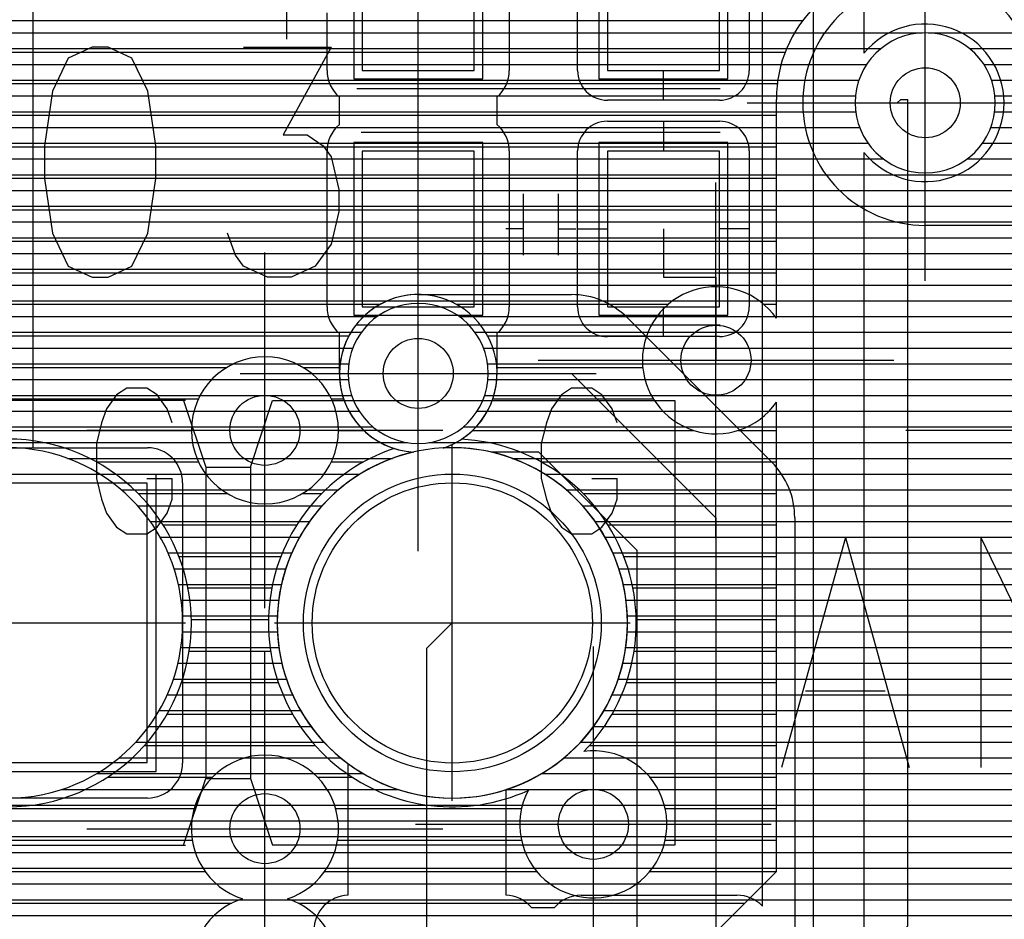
# Model space of a CAD drawing. Extents: x 25 to 291, y 23 to 136.
# Tile 82 of 147: x 40.75 to 46.37, y 93.36 to 98.5. Entities that reach past the tile are written whole.
import ezdxf

# ---------------------------------------------------------------- set-up
doc = ezdxf.new("R2010")
doc.units = 0
doc.layers.get('0').update_dxf_attribs({"linetype": 'CONTINUOUS'})
for name, color, linetype in [('copper_layer_2', 1, 'CONTINUOUS'), ('copper_layer_3', 3, 'CONTINUOUS'), ('copper_layer_bottom', 4, 'CONTINUOUS'), ('copper_layer_top', 5, 'CONTINUOUS'), ('drill_drawing', 6, 'CONTINUOUS'), ('paste_mask_top', 2, 'CONTINUOUS'), ('silkscreen_top', 1, 'CONTINUOUS'), ('solder_mask_bottom', 1, 'CONTINUOUS'), ('solder_mask_top', 1, 'CONTINUOUS')]:
    doc.layers.add(name, color=color, linetype=linetype)

# ---------------------------------------------------------------- blocks, each defined once
blk = doc.blocks.new('D20')
blk.add_circle((0, 0), 0.2)
blk = doc.blocks.new('D78')
blk.add_circle((0, 0), 0.8)
blk = doc.blocks.new('D457')
blk.add_lwpolyline([(0.79756, 0.79756), (-0.79756, 0.79756), (-0.79756, -0.79756), (0.79756, -0.79756)], close=True)
blk = doc.blocks.new('D482')
blk.add_lwpolyline([(0.32004, 0.4445), (-0.32004, 0.4445), (-0.32004, -0.4445), (0.32004, -0.4445)], close=True)
blk = doc.blocks.new('D112')
blk.add_circle((0, 0), 0.85)
blk = doc.blocks.new('D460')
blk.add_lwpolyline([(0.84836, 0.84836), (-0.84836, 0.84836), (-0.84836, -0.84836), (0.84836, -0.84836)], close=True)
blk = doc.blocks.new('D568')
blk.add_lwpolyline([(0.3683, 0.49276), (-0.3683, 0.49276), (-0.3683, -0.49276), (0.3683, -0.49276)], close=True)

msp = doc.modelspace()

# ---------------------------------------------------------------- linework, layer by layer
at = {"layer": 'copper_layer_2', "color": 1}
for points in [[(25.750064, 98.419863), (45.903734, 98.419863)], [(45.9365, 98.419863), (86.050292, 98.419863)], [(37.227584, 98.329947), (45.667005, 98.329947)], [(46.173228, 98.329947), (86.050292, 98.329947)], [(37.641859, 98.239776), (45.585725, 98.239776)], [(46.254509, 98.239776), (86.050292, 98.239776)], [(37.811024, 98.14986), (45.541783, 98.14986)], [(46.298451, 98.14986), (86.050292, 98.14986)], [(37.931674, 98.059944), (45.521971, 98.059944)], [(46.318009, 98.059944), (86.050292, 98.059944)], [(38.025146, 97.969774), (45.523241, 97.969774)], [(46.316993, 97.969774), (86.050292, 97.969774)], [(38.10033, 97.879858), (45.545593, 97.879858)], [(46.294641, 97.879858), (86.050292, 97.879858)], [(38.16129, 97.789942), (45.593091, 97.789942)], [(46.247142, 97.789942), (86.050292, 97.789942)], [(38.210566, 97.699771), (45.680467, 97.699771)], [(46.159766, 97.699771), (86.050292, 97.699771)], [(38.249682, 97.609855), (86.050292, 97.609855)], [(38.280163, 97.519939), (86.050292, 97.519939)], [(38.302515, 97.429769), (86.050292, 97.429769)], [(38.316993, 97.339853), (86.050292, 97.339853)], [(38.324105, 97.249936), (86.050292, 97.249936)], [(38.324105, 97.159766), (86.050292, 97.159766)], [(38.316993, 97.06985), (86.050292, 97.06985)], [(38.302261, 96.979934), (86.050292, 96.979934)], [(38.279909, 96.889764), (86.050292, 96.889764)], [(38.249428, 96.799848), (42.791466, 96.799848)], [(43.258827, 96.799848), (86.050292, 96.799848)], [(38.210058, 96.709931), (42.701041, 96.709931)], [(43.348997, 96.709931), (86.050292, 96.709931)], [(38.160782, 96.619761), (42.652273, 96.619761)], [(43.398019, 96.619761), (86.050292, 96.619761)], [(38.099822, 96.529845), (42.628905, 96.529845)], [(43.421387, 96.529845), (86.050292, 96.529845)], [(38.024638, 96.439929), (42.626619, 96.439929)], [(43.423419, 96.439929), (86.050292, 96.439929)], [(37.930912, 96.349759), (42.645161, 96.349759)], [(43.404877, 96.349759), (86.050292, 96.349759)], [(37.810008, 96.259843), (42.688087, 96.259843)], [(43.362205, 96.259843), (86.050292, 96.259843)], [(37.640335, 96.169926), (42.766574, 96.169926)], [(43.283465, 96.169926), (86.050292, 96.169926)], [(25.750064, 96.079756), (42.964186, 96.079756)], [(43.086106, 96.079756), (86.050292, 96.079756)], [(41.022098, 95.98984), (42.87808, 95.98984)], [(43.562103, 95.98984), (66.304293, 95.98984)], [(41.207518, 95.899924), (42.692659, 95.899924)], [(43.747523, 95.899924), (66.154178, 95.899924)], [(41.330455, 95.809754), (42.569723, 95.809754)], [(43.87046, 95.809754), (66.083566, 95.809754)], [(41.422657, 95.719837), (42.477521, 95.719837)], [(43.962662, 95.719837), (66.045466, 95.719837)], [(41.495047, 95.629921), (42.405131, 95.629921)], [(44.035052, 95.629921), (66.030734, 95.629921)], [(41.551943, 95.539751), (42.348235, 95.539751)], [(44.091948, 95.539751), (66.036322, 95.539751)], [(41.596647, 95.449835), (42.303531, 95.449835)], [(44.136652, 95.449835), (66.063754, 95.449835)], [(41.630937, 95.359919), (42.269241, 95.359919)], [(44.170942, 95.359919), (66.11811, 95.359919)], [(41.655575, 95.269749), (42.244602, 95.269749)], [(44.19558, 95.269749), (66.219964, 95.269749)], [(41.671577, 95.179832), (42.2286, 95.179832)], [(44.211582, 95.179832), (86.050292, 95.179832)], [(41.679197, 95.089916), (42.22098, 95.089916)], [(44.219202, 95.089916), (86.050292, 95.089916)], [(41.678943, 94.999746), (42.221234, 94.999746)], [(44.218948, 94.999746), (86.050292, 94.999746)], [(41.670307, 94.90983), (42.22987, 94.90983)], [(44.210312, 94.90983), (86.050292, 94.90983)], [(41.653289, 94.819914), (42.246888, 94.819914)], [(44.193294, 94.819914), (86.050292, 94.819914)], [(41.627381, 94.729743), (42.272797, 94.729743)], [(44.167386, 94.729743), (86.050292, 94.729743)], [(41.592075, 94.639827), (42.308103, 94.639827)], [(44.13208, 94.639827), (86.050292, 94.639827)], [(41.545847, 94.549911), (42.354331, 94.549911)], [(44.085852, 94.549911), (86.050292, 94.549911)], [(41.487173, 94.459741), (42.413005, 94.459741)], [(44.027178, 94.459741), (86.050292, 94.459741)], [(41.413005, 94.369825), (42.487173, 94.369825)], [(43.95301, 94.369825), (86.050292, 94.369825)], [(41.317755, 94.279909), (42.582423, 94.279909)], [(43.85776, 94.279909), (86.050292, 94.279909)], [(41.189738, 94.189738), (42.710439, 94.189738)], [(43.729743, 94.189738), (86.050292, 94.189738)], [(40.991364, 94.099822), (42.908814, 94.099822)], [(43.531369, 94.099822), (86.050292, 94.099822)], [(38.114554, 94.009906), (86.050292, 94.009906)], [(38.042672, 93.919736), (86.050292, 93.919736)], [(37.953518, 93.82982), (86.050292, 93.82982)], [(37.83998, 93.739903), (86.050292, 93.739903)], [(37.684531, 93.649733), (86.050292, 93.649733)], [(37.409449, 93.559817), (86.050292, 93.559817)], [(25.750064, 93.469901), (86.050292, 93.469901)], [(25.750064, 93.379731), (86.050292, 93.379731)]]:
    msp.add_lwpolyline(points, dxfattribs=at)
for points in [[(46.320041, 98.02032), (46.320041, 98.02032), (46.320041, 98.02032, 1), (45.519939, 98.02032), (45.519939, 98.02032), (45.519939, 98.02032, 1), (46.320041, 98.02032), (46.320041, 98.02032)], [(46.320041, 98.02032), (46.320041, 98.02032), (46.320041, 98.02032, 1), (45.519939, 98.02032), (45.519939, 98.02032), (45.519939, 98.02032, 1), (46.320041, 98.02032), (46.320041, 98.02032)], [(43.425197, 96.475235), (43.425197, 96.475235), (43.425197, 96.475235, 1), (42.625095, 96.475235), (42.625095, 96.475235), (42.625095, 96.475235, 1), (43.425197, 96.475235), (43.425197, 96.475235)], [(43.425197, 96.475235), (43.425197, 96.475235), (43.425197, 96.475235, 1), (42.625095, 96.475235), (42.625095, 96.475235), (42.625095, 96.475235, 1), (43.425197, 96.475235), (43.425197, 96.475235)], [(41.680213, 95.050292), (41.680213, 95.050292), (41.680213, 95.050292, 1), (39.679705, 95.050292), (39.679705, 95.050292), (39.679705, 95.050292, 1), (41.680213, 95.050292), (41.680213, 95.050292)], [(41.680213, 95.050292), (41.680213, 95.050292), (41.680213, 95.050292, 1), (39.679705, 95.050292), (39.679705, 95.050292), (39.679705, 95.050292, 1), (41.680213, 95.050292), (41.680213, 95.050292)], [(44.220218, 95.050292), (44.220218, 95.050292), (44.220218, 95.050292, 1), (42.21971, 95.050292), (42.21971, 95.050292), (42.21971, 95.050292, 1), (44.220218, 95.050292), (44.220218, 95.050292)], [(44.220218, 95.050292), (44.220218, 95.050292), (44.220218, 95.050292, 1), (42.21971, 95.050292), (42.21971, 95.050292), (42.21971, 95.050292, 1), (44.220218, 95.050292), (44.220218, 95.050292)]]:
    msp.add_lwpolyline(points, format="xyb", dxfattribs=at)
at = {"layer": 'copper_layer_3', "color": 3}
for points in [[(46.569977, 98.040132), (46.569977, 98.040132), (46.569977, 98.040132, 0.999661), (45.070104, 98.040132), (45.070104, 98.040132)], [(45.070104, 96.789688), (45.070104, 96.789688), (45.070104, 96.789688, 3.193323), (45.070104, 96.310643), (45.070104, 96.310643)], [(43.272035, 96.098806), (43.272035, 96.098806), (43.272035, 96.098806, 4.42537), (42.888494, 96.046482), (42.888494, 96.046482)], [(42.569977, 96.150114), (42.569977, 96.150114), (42.569977, 96.150114, 1), (41.730251, 96.150114), (41.730251, 96.150114), (41.730251, 96.150114, 1), (42.569977, 96.150114), (42.569977, 96.150114)], [(42.569977, 96.150114), (42.569977, 96.150114), (42.569977, 96.150114, 1), (41.730251, 96.150114), (41.730251, 96.150114), (41.730251, 96.150114, 1), (42.569977, 96.150114), (42.569977, 96.150114)], [(41.729997, 95.050292), (41.729997, 95.050292), (41.729997, 95.050292, 1), (39.629921, 95.050292), (39.629921, 95.050292), (39.629921, 95.050292, 1), (41.729997, 95.050292), (41.729997, 95.050292)], [(41.729997, 95.050292), (41.729997, 95.050292), (41.729997, 95.050292, 1), (39.629921, 95.050292), (39.629921, 95.050292), (39.629921, 95.050292, 1), (41.729997, 95.050292), (41.729997, 95.050292)], [(43.971552, 94.316739), (43.971552, 94.316739), (43.971552, 94.316739, 0.646292), (43.272035, 96.098806), (43.272035, 96.098806)], [(42.888494, 96.046482), (42.888494, 96.046482), (42.888494, 96.046482, 1.052694), (43.652019, 94.093218), (43.652019, 94.093218)], [(42.278131, 93.475235), (42.278131, 93.475235), (42.278131, 93.475235, 6.406101), (42.022098, 93.475235), (42.022098, 93.475235)], [(43.652019, 94.093218), (43.652019, 94.093218), (43.652019, 94.093218, 4.062868), (43.971552, 94.316739), (43.971552, 94.316739)], [(42.022098, 93.475235), (42.022098, 93.475235, 6.406101), (42.278131, 93.475235), (42.278131, 93.475235)]]:
    msp.add_lwpolyline(points, format="xyb", dxfattribs=at)
for points in [[(39.888748, 98.489967), (45.21971, 98.489967)], [(39.680213, 98.309881), (45.120142, 98.309881)], [(37.92507, 98.129794), (45.075438, 98.129794)], [(40.675133, 91.900178), (44.400051, 91.900178), (45.820168, 93.320295), (45.820168, 98.040132)], [(45.070104, 96.789688), (45.070104, 98.040132)], [(45.75997, 98.02032), (45.780036, 98.040132), (45.820168, 98.040132)], [(45.75997, 98.02032), (45.91999, 98.02032)], [(38.108966, 97.949962), (45.070104, 97.949962)], [(38.230632, 97.769876), (45.070104, 97.769876)], [(38.310389, 97.589789), (45.070104, 97.589789)], [(38.357125, 97.409957), (45.070104, 97.409957)], [(38.374905, 97.22987), (45.070104, 97.22987)], [(38.364745, 97.049784), (45.070104, 97.049784)], [(39.92253, 96.869952), (42.808992, 96.869952)], [(43.2413, 96.869952), (44.452629, 96.869952)], [(44.99746, 96.869952), (45.070104, 96.869952)], [(40.046228, 96.689865), (42.629667, 96.689865)], [(43.420625, 96.689865), (44.328931, 96.689865)], [(40.068072, 96.509779), (41.933198, 96.509779)], [(42.367031, 96.509779), (42.576327, 96.509779)], [(43.473711, 96.509779), (44.307087, 96.509779)], [(40.00762, 96.329947), (41.770384, 96.329947)], [(41.579629, 92.650241), (44.089408, 92.650241), (45.070104, 93.630937), (45.070104, 96.310643)], [(42.529845, 96.329947), (42.599187, 96.329947)], [(43.450851, 96.329947), (44.367539, 96.329947)], [(39.776988, 96.14986), (41.729997, 96.14986)], [(42.569977, 96.14986), (42.714249, 96.14986)], [(43.336043, 96.14986), (44.598171, 96.14986)], [(44.852172, 96.14986), (45.070104, 96.14986)], [(41.18669, 95.969774), (41.770638, 95.969774)], [(42.529337, 95.969774), (42.713487, 95.969774)], [(43.726695, 95.969774), (45.070104, 95.969774)], [(41.425451, 95.789942), (41.934214, 95.789942)], [(42.365761, 95.789942), (42.474727, 95.789942)], [(43.965456, 95.789942), (45.070104, 95.789942)], [(41.568453, 95.609855), (42.331725, 95.609855)], [(44.108458, 95.609855), (45.070104, 95.609855)], [(41.659131, 95.429769), (42.241046, 95.429769)], [(44.199136, 95.429769), (45.070104, 95.429769)], [(41.710947, 95.249936), (42.18923, 95.249936)], [(44.250953, 95.249936), (45.070104, 95.249936)], [(41.729997, 95.06985), (42.17018, 95.06985)], [(44.270003, 95.06985), (45.070104, 95.06985)], [(41.717805, 94.889764), (42.182372, 94.889764)], [(44.257811, 94.889764), (45.070104, 94.889764)], [(41.673355, 94.709931), (42.226822, 94.709931)], [(44.21336, 94.709931), (45.070104, 94.709931)], [(41.592075, 94.529845), (42.308103, 94.529845)], [(44.13208, 94.529845), (45.070104, 94.529845)], [(41.462535, 94.349759), (42.437643, 94.349759)], [(44.00254, 94.349759), (45.070104, 94.349759)], [(41.252477, 94.169926), (41.850902, 94.169926)], [(42.449327, 94.169926), (42.647701, 94.169926)], [(44.346965, 94.169926), (45.070104, 94.169926)], [(39.322073, 93.98984), (41.745999, 93.98984)], [(42.554229, 93.98984), (43.614681, 93.98984)], [(44.435357, 93.98984), (45.070104, 93.98984)], [(39.463551, 93.809754), (41.735077, 93.809754)], [(42.564897, 93.809754), (43.614935, 93.809754)], [(44.435357, 93.809754), (45.070104, 93.809754)], [(39.494539, 93.629921), (41.809246, 93.629921)], [(42.490983, 93.629921), (43.703581, 93.629921)], [(44.346457, 93.629921), (45.069088, 93.629921)], [(39.444247, 93.449835), (41.960376, 93.449835)], [(42.339853, 93.449835), (44.889002, 93.449835)]]:
    msp.add_lwpolyline(points, dxfattribs=at)
at = {"layer": 'copper_layer_bottom', "color": 4}
for points in [[(45.91999, 98.02032), (65.380239, 98.02032), (65.940056, 98.580137), (69.105156, 98.580137), (72.500127, 101.975108)], [(34.119888, 98.419863), (45.345441, 98.419863)], [(37.227584, 98.329947), (45.292355, 98.329947)], [(37.641859, 98.239776), (45.255525, 98.239776)], [(37.811024, 98.14986), (45.232156, 98.14986)], [(37.931674, 98.059944), (45.221234, 98.059944)], [(38.025146, 97.969774), (45.221996, 97.969774)], [(38.10033, 97.879858), (45.234188, 97.879858)], [(38.16129, 97.789942), (45.259081, 97.789942)], [(38.210566, 97.699771), (45.297689, 97.699771)], [(38.249682, 97.609855), (45.353061, 97.609855)], [(38.280163, 97.519939), (45.430531, 97.519939)], [(38.302515, 97.429769), (45.543815, 97.429769)], [(38.316993, 97.339853), (45.755398, 97.339853)], [(50.727457, 97.320295), (45.91999, 97.320295)], [(38.324105, 97.249936), (50.654813, 97.249936)], [(38.324105, 97.159766), (50.564897, 97.159766)], [(38.316993, 97.06985), (50.474727, 97.06985)], [(38.302261, 96.979934), (50.384811, 96.979934)], [(43.025146, 96.925324), (43.900178, 96.925324)], [(38.279909, 96.889764), (42.850394, 96.889764)], [(44.07493, 96.889764), (50.294895, 96.889764)], [(38.249428, 96.799848), (42.713487, 96.799848)], [(44.211582, 96.799848), (50.204724, 96.799848)], [(44.218186, 96.793498), (45.04318, 95.968504)], [(38.210058, 96.709931), (42.641097, 96.709931)], [(44.301753, 96.709931), (50.114808, 96.709931)], [(38.160782, 96.619761), (42.598933, 96.619761)], [(44.391923, 96.619761), (50.024892, 96.619761)], [(38.099822, 96.529845), (42.578359, 96.529845)], [(44.481839, 96.529845), (49.934722, 96.529845)], [(43.025146, 96.475235), (43.900178, 96.475235), (44.725171, 95.650241), (44.725171, 92.17526)], [(38.024638, 96.439929), (42.576581, 96.439929)], [(44.571755, 96.439929), (49.844806, 96.439929)], [(37.930912, 96.349759), (42.592837, 96.349759)], [(44.661925, 96.349759), (49.75489, 96.349759)], [(37.810008, 96.259843), (42.629921, 96.259843)], [(44.751842, 96.259843), (49.664719, 96.259843)], [(37.640335, 96.169926), (42.694437, 96.169926)], [(44.841758, 96.169926), (49.574803, 96.169926)], [(32.020066, 96.079756), (42.810008, 96.079756)], [(44.931928, 96.079756), (49.484887, 96.079756)], [(39.880112, 96.050292), (41.480061, 96.050292)], [(43.281941, 91.368301), (44.275083, 92.361697), (44.275083, 95.463805), (43.713741, 96.025146), (43.442215, 96.025146)], [(41.623317, 95.98984), (42.87808, 95.98984)], [(43.562103, 95.98984), (43.749047, 95.98984)], [(45.021844, 95.98984), (49.394717, 95.98984)], [(41.673863, 95.899924), (42.692659, 95.899924)], [(41.680213, 95.85014), (41.680213, 94.250191)], [(43.747523, 95.899924), (43.838964, 95.899924)], [(45.099568, 95.899924), (49.304801, 95.899924)], [(41.680213, 95.809754), (42.569723, 95.809754)], [(43.87046, 95.809754), (43.929134, 95.809754)], [(45.145796, 95.809754), (49.214884, 95.809754)], [(41.680213, 95.719837), (42.477521, 95.719837)], [(43.962662, 95.719837), (44.01905, 95.719837)], [(45.169672, 95.719837), (49.124714, 95.719837)], [(41.680213, 95.629921), (42.405131, 95.629921)], [(44.035052, 95.629921), (44.108966, 95.629921)], [(45.175006, 95.650241), (45.175006, 92.17526)], [(45.175006, 95.629921), (49.034798, 95.629921)], [(41.680213, 95.539751), (42.348235, 95.539751)], [(44.091948, 95.539751), (44.199136, 95.539751)], [(45.175006, 95.539751), (48.944882, 95.539751)], [(41.680213, 95.449835), (42.303531, 95.449835)], [(44.136652, 95.449835), (44.275083, 95.449835)], [(45.175006, 95.449835), (48.854712, 95.449835)], [(41.680213, 95.359919), (42.269241, 95.359919)], [(44.170942, 95.359919), (44.275083, 95.359919)], [(45.175006, 95.359919), (48.764796, 95.359919)], [(41.680213, 95.269749), (42.244602, 95.269749)], [(44.19558, 95.269749), (44.275083, 95.269749)], [(45.175006, 95.269749), (48.674879, 95.269749)], [(41.680213, 95.179832), (42.2286, 95.179832)], [(44.211582, 95.179832), (44.275083, 95.179832)], [(45.175006, 95.179832), (48.584709, 95.179832)], [(41.680213, 95.089916), (42.22098, 95.089916)], [(44.219202, 95.089916), (44.275083, 95.089916)], [(45.175006, 95.089916), (48.494793, 95.089916)], [(41.680213, 94.999746), (42.221234, 94.999746)], [(44.218948, 94.999746), (44.275083, 94.999746)], [(45.175006, 94.999746), (48.404877, 94.999746)], [(41.680213, 94.90983), (42.22987, 94.90983)], [(44.210312, 94.90983), (44.275083, 94.90983)], [(45.175006, 94.90983), (48.314707, 94.90983)], [(41.680213, 94.819914), (42.246888, 94.819914)], [(44.193294, 94.819914), (44.275083, 94.819914)], [(45.175006, 94.819914), (48.22479, 94.819914)], [(41.680213, 94.729743), (42.272797, 94.729743)], [(44.167386, 94.729743), (44.275083, 94.729743)], [(45.175006, 94.729743), (48.134874, 94.729743)], [(41.680213, 94.639827), (42.308103, 94.639827)], [(44.13208, 94.639827), (44.275083, 94.639827)], [(45.175006, 94.639827), (48.044704, 94.639827)], [(41.680213, 94.549911), (42.354331, 94.549911)], [(44.085852, 94.549911), (44.275083, 94.549911)], [(45.175006, 94.549911), (47.954788, 94.549911)], [(41.680213, 94.459741), (42.413005, 94.459741)], [(44.027178, 94.459741), (44.275083, 94.459741)], [(45.175006, 94.459741), (47.864872, 94.459741)], [(41.680213, 94.369825), (42.487173, 94.369825)], [(43.95301, 94.369825), (44.275083, 94.369825)], [(45.175006, 94.369825), (47.774702, 94.369825)], [(41.680213, 94.279909), (42.582423, 94.279909)], [(43.85776, 94.279909), (44.275083, 94.279909)], [(45.175006, 94.279909), (47.684785, 94.279909)], [(41.670815, 94.189738), (42.710439, 94.189738)], [(43.729743, 94.189738), (44.275083, 94.189738)], [(45.175006, 94.189738), (47.594869, 94.189738)], [(41.480061, 94.050292), (39.880112, 94.050292)], [(41.611887, 94.099822), (42.908814, 94.099822)], [(43.531369, 94.099822), (44.275083, 94.099822)], [(45.175006, 94.099822), (47.504699, 94.099822)], [(38.114554, 94.009906), (44.275083, 94.009906)], [(45.175006, 94.009906), (47.414783, 94.009906)], [(38.042672, 93.919736), (44.275083, 93.919736)], [(45.175006, 93.919736), (47.324867, 93.919736)], [(37.953518, 93.82982), (44.275083, 93.82982)], [(45.175006, 93.82982), (47.234696, 93.82982)], [(37.83998, 93.739903), (44.275083, 93.739903)], [(45.175006, 93.739903), (47.14478, 93.739903)], [(37.684531, 93.649733), (44.275083, 93.649733)], [(45.175006, 93.649733), (47.054864, 93.649733)], [(37.409449, 93.559817), (44.275083, 93.559817)], [(45.175006, 93.559817), (46.964694, 93.559817)], [(32.020066, 93.469901), (44.275083, 93.469901)], [(45.175006, 93.469901), (46.874778, 93.469901)], [(32.020066, 93.379731), (44.275083, 93.379731)], [(45.175006, 93.379731), (46.784862, 93.379731)]]:
    msp.add_lwpolyline(points, dxfattribs=at)
for points in [[(45.91999, 98.720091), (45.91999, 98.720091), (45.91999, 98.720091, 0.999637), (45.91999, 97.320295), (45.91999, 97.320295)], [(43.025146, 96.925324), (43.025146, 96.925324), (43.025146, 96.925324, 0.973365), (43.000762, 96.025908), (43.000762, 96.025908)], [(44.218186, 96.793498), (44.218186, 96.793498), (44.218186, 96.793498, 0.198294), (43.900178, 96.925324), (43.900178, 96.925324)], [(41.680213, 95.85014), (41.680213, 95.85014), (41.680213, 95.85014, 0.414214), (41.480061, 96.050292), (41.480061, 96.050292)], [(43.000762, 96.025908), (43.000762, 96.025908), (43.000762, 96.025908, 8.948503), (43.442215, 96.025146), (43.442215, 96.025146)], [(45.175006, 95.650241), (45.175006, 95.650241), (45.175006, 95.650241, 0.198793), (45.04318, 95.968504), (45.04318, 95.968504)], [(41.480061, 94.050292), (41.480061, 94.050292), (41.480061, 94.050292, 0.413315), (41.680213, 94.250191), (41.680213, 94.250191)]]:
    msp.add_lwpolyline(points, format="xyb", dxfattribs=at)
at = {"layer": 'copper_layer_top', "color": 5}
for points in [[(44.990094, 93.433071), (44.990094, 103.130302)], [(45.280163, 103.130302), (45.280163, 87.750064), (46.660147, 86.370079), (46.660147, 82.550165)], [(45.605283, 103.045212), (45.569977, 103.01016), (45.569977, 98.303023)], [(40.824994, 99.075184), (40.824994, 96.050292), (41.480061, 96.050292)], [(43.545085, 99.09525), (43.545085, 98.205232)], [(43.934976, 98.205232), (43.934976, 99.09525)], [(44.915164, 99.09525), (44.915164, 98.205232)], [(43.025146, 97.300229), (43.025146, 98.650241)], [(42.504953, 98.205232), (42.504953, 98.533909)], [(40.824994, 98.419863), (42.504953, 98.419863)], [(43.545085, 98.419863), (43.934976, 98.419863)], [(44.915164, 98.419863), (44.990094, 98.419863)], [(45.569977, 98.419863), (45.713233, 98.419863)], [(46.127, 98.419863), (65.510033, 98.419863)], [(40.824994, 98.329947), (42.504953, 98.329947)], [(43.545085, 98.329947), (43.934976, 98.329947)], [(44.915164, 98.329947), (44.990094, 98.329947)], [(45.569977, 98.329947), (45.593599, 98.329947)], [(46.246634, 98.329947), (65.510033, 98.329947)], [(40.824994, 98.239776), (42.504953, 98.239776)], [(43.545085, 98.239776), (43.934976, 98.239776)], [(44.915164, 98.239776), (44.990094, 98.239776)], [(46.312929, 98.239776), (65.510033, 98.239776)], [(44.425197, 98.035306), (44.425197, 98.205232)], [(40.824994, 98.14986), (42.512827, 98.14986)], [(43.537211, 98.14986), (43.944374, 98.14986)], [(44.905766, 98.14986), (44.990094, 98.14986)], [(46.351029, 98.14986), (65.510033, 98.14986)], [(40.824994, 98.059944), (42.567691, 98.059944)], [(42.575057, 97.89713), (42.575057, 98.053086)], [(43.474981, 98.053086), (43.474981, 97.89713)], [(43.482601, 98.059944), (44.016764, 98.059944)], [(44.833376, 98.059944), (44.990094, 98.059944)], [(46.368301, 98.059944), (65.510033, 98.059944)], [(44.744983, 98.035306), (44.105156, 98.035306)], [(40.824994, 97.969774), (42.575057, 97.969774)], [(43.474981, 97.969774), (44.990094, 97.969774)], [(46.367285, 97.969774), (65.510033, 97.969774)], [(40.824994, 97.879858), (42.557277, 97.879858)], [(43.493015, 97.879858), (44.00127, 97.879858)], [(44.105156, 97.915164), (44.744983, 97.915164)], [(44.425197, 97.915164), (44.425197, 97.745237)], [(44.84887, 97.879858), (44.990094, 97.879858)], [(46.347727, 97.879858), (65.510033, 97.879858)], [(40.824994, 97.789942), (42.510033, 97.789942)], [(43.540005, 97.789942), (43.941072, 97.789942)], [(44.909068, 97.789942), (44.990094, 97.789942)], [(46.306579, 97.789942), (65.510033, 97.789942)], [(42.504953, 96.85522), (42.504953, 97.745237)], [(43.545085, 97.745237), (43.545085, 96.85522)], [(43.934976, 96.85522), (43.934976, 97.745237)], [(44.915164, 97.745237), (44.915164, 96.85522)], [(45.569977, 97.737363), (45.569977, 87.870206), (46.865126, 86.575311)], [(40.824994, 97.699771), (42.504953, 97.699771)], [(43.545085, 97.699771), (43.934976, 97.699771)], [(44.915164, 97.699771), (44.990094, 97.699771)], [(45.569977, 97.699771), (45.604013, 97.699771)], [(46.23622, 97.699771), (65.510033, 97.699771)], [(40.824994, 97.609855), (42.504953, 97.609855)], [(43.545085, 97.609855), (43.934976, 97.609855)], [(44.915164, 97.609855), (44.990094, 97.609855)], [(45.569977, 97.609855), (45.735331, 97.609855)], [(46.104902, 97.609855), (65.510033, 97.609855)], [(40.824994, 97.519939), (42.504953, 97.519939)], [(43.545085, 97.519939), (43.934976, 97.519939)], [(44.915164, 97.519939), (44.990094, 97.519939)], [(45.569977, 97.519939), (65.510033, 97.519939)], [(40.824994, 97.429769), (42.504953, 97.429769)], [(43.545085, 97.429769), (43.934976, 97.429769)], [(44.915164, 97.429769), (44.990094, 97.429769)], [(45.569977, 97.429769), (65.510033, 97.429769)], [(40.824994, 97.339853), (42.504953, 97.339853)], [(43.545085, 97.339853), (43.934976, 97.339853)], [(44.915164, 97.339853), (44.990094, 97.339853)], [(45.569977, 97.339853), (65.510033, 97.339853)], [(43.025146, 96.475235), (43.025146, 97.300229)], [(43.934976, 97.300229), (44.105156, 97.300229)], [(44.425197, 97.300229), (44.425197, 97.025146), (44.725171, 97.025146), (44.725171, 96.550165)], [(44.915164, 97.300229), (44.744983, 97.300229)], [(40.824994, 97.249936), (42.504953, 97.249936)], [(43.545085, 97.249936), (43.934976, 97.249936)], [(44.915164, 97.249936), (44.990094, 97.249936)], [(45.569977, 97.249936), (65.510033, 97.249936)], [(40.824994, 97.159766), (42.504953, 97.159766)], [(43.545085, 97.159766), (43.934976, 97.159766)], [(44.915164, 97.159766), (44.990094, 97.159766)], [(45.569977, 97.159766), (65.510033, 97.159766)], [(40.824994, 97.06985), (42.504953, 97.06985)], [(43.545085, 97.06985), (43.934976, 97.06985)], [(44.915164, 97.06985), (44.990094, 97.06985)], [(45.569977, 97.06985), (65.510033, 97.06985)], [(40.824994, 96.979934), (42.504953, 96.979934)], [(43.545085, 96.979934), (43.934976, 96.979934)], [(44.915164, 96.979934), (44.990094, 96.979934)], [(45.569977, 96.979934), (65.510033, 96.979934)], [(40.824994, 96.889764), (42.504953, 96.889764)], [(43.545085, 96.889764), (43.934976, 96.889764)], [(44.915164, 96.889764), (44.990094, 96.889764)], [(45.569977, 96.889764), (65.510033, 96.889764)], [(44.425197, 96.685293), (44.425197, 96.85522)], [(40.824994, 96.799848), (42.512827, 96.799848)], [(43.537211, 96.799848), (43.944374, 96.799848)], [(44.905766, 96.799848), (44.990094, 96.799848)], [(45.569977, 96.799848), (65.510033, 96.799848)], [(40.824994, 96.709931), (42.567691, 96.709931)], [(42.575057, 96.475235), (42.575057, 96.703327)], [(43.474981, 96.703327), (43.474981, 96.475235)], [(43.482601, 96.709931), (44.016764, 96.709931)], [(44.833376, 96.709931), (44.990094, 96.709931)], [(45.569977, 96.709931), (65.510033, 96.709931)], [(44.744983, 96.685293), (44.105156, 96.685293)], [(40.824994, 96.619761), (42.575057, 96.619761)], [(43.474981, 96.619761), (44.990094, 96.619761)], [(45.569977, 96.619761), (65.510033, 96.619761)], [(40.824994, 96.529845), (42.575057, 96.529845)], [(43.474981, 96.529845), (44.990094, 96.529845)], [(45.569977, 96.529845), (65.510033, 96.529845)], [(40.824994, 96.439929), (42.576581, 96.439929)], [(43.473711, 96.439929), (44.990094, 96.439929)], [(45.569977, 96.439929), (65.510033, 96.439929)], [(40.824994, 96.349759), (42.592837, 96.349759)], [(43.457201, 96.349759), (44.990094, 96.349759)], [(45.569977, 96.349759), (65.510033, 96.349759)], [(40.824994, 96.259843), (42.629921, 96.259843)], [(43.420117, 96.259843), (44.990094, 96.259843)], [(45.569977, 96.259843), (65.510033, 96.259843)], [(40.824994, 96.169926), (42.694437, 96.169926)], [(43.355601, 96.169926), (44.990094, 96.169926)], [(45.569977, 96.169926), (65.510033, 96.169926)], [(40.824994, 96.079756), (42.810008, 96.079756)], [(43.24003, 96.079756), (44.990094, 96.079756)], [(45.569977, 96.079756), (65.510033, 96.079756)], [(41.623317, 95.98984), (42.87808, 95.98984)], [(43.562103, 95.98984), (44.990094, 95.98984)], [(45.569977, 95.98984), (65.510033, 95.98984)], [(41.673863, 95.899924), (42.692659, 95.899924)], [(41.680213, 95.85014), (41.680213, 94.250191)], [(43.747523, 95.899924), (44.990094, 95.899924)], [(45.569977, 95.899924), (65.510033, 95.899924)], [(41.680213, 95.809754), (42.569723, 95.809754)], [(43.87046, 95.809754), (44.990094, 95.809754)], [(45.569977, 95.809754), (65.510033, 95.809754)], [(41.680213, 95.719837), (42.477521, 95.719837)], [(43.962662, 95.719837), (44.990094, 95.719837)], [(45.569977, 95.719837), (65.510033, 95.719837)], [(41.680213, 95.629921), (42.405131, 95.629921)], [(44.035052, 95.629921), (44.990094, 95.629921)], [(45.569977, 95.629921), (65.510033, 95.629921)], [(41.680213, 95.539751), (42.348235, 95.539751)], [(44.091948, 95.539751), (44.990094, 95.539751)], [(45.569977, 95.539751), (65.510033, 95.539751)], [(41.680213, 95.449835), (42.303531, 95.449835)], [(44.136652, 95.449835), (44.990094, 95.449835)], [(45.569977, 95.449835), (65.510033, 95.449835)], [(41.680213, 95.359919), (42.269241, 95.359919)], [(44.170942, 95.359919), (44.990094, 95.359919)], [(45.569977, 95.359919), (65.510033, 95.359919)], [(41.680213, 95.269749), (42.244602, 95.269749)], [(44.19558, 95.269749), (44.990094, 95.269749)], [(45.569977, 95.269749), (65.510033, 95.269749)], [(41.680213, 95.179832), (42.2286, 95.179832)], [(44.211582, 95.179832), (44.990094, 95.179832)], [(45.569977, 95.179832), (65.510033, 95.179832)], [(41.680213, 95.089916), (42.22098, 95.089916)], [(44.219202, 95.089916), (44.990094, 95.089916)], [(45.569977, 95.089916), (65.510033, 95.089916)], [(44.400051, 92.975108), (43.075184, 92.975108), (43.075184, 94.905258), (43.219964, 95.050292)], [(41.680213, 94.999746), (42.221234, 94.999746)], [(44.218948, 94.999746), (44.990094, 94.999746)], [(45.569977, 94.999746), (65.510033, 94.999746)], [(41.680213, 94.90983), (42.22987, 94.90983)], [(44.210312, 94.90983), (44.990094, 94.90983)], [(45.569977, 94.90983), (65.510033, 94.90983)], [(41.680213, 94.819914), (42.246888, 94.819914)], [(44.193294, 94.819914), (44.990094, 94.819914)], [(45.569977, 94.819914), (65.510033, 94.819914)], [(41.680213, 94.729743), (42.272797, 94.729743)], [(44.167386, 94.729743), (44.990094, 94.729743)], [(45.569977, 94.729743), (65.510033, 94.729743)], [(41.680213, 94.639827), (42.308103, 94.639827)], [(44.13208, 94.639827), (44.990094, 94.639827)], [(45.569977, 94.639827), (65.510033, 94.639827)], [(41.680213, 94.549911), (42.354331, 94.549911)], [(44.085852, 94.549911), (44.990094, 94.549911)], [(45.569977, 94.549911), (65.510033, 94.549911)], [(41.680213, 94.459741), (42.413005, 94.459741)], [(44.027178, 94.459741), (44.990094, 94.459741)], [(45.569977, 94.459741), (65.510033, 94.459741)], [(41.680213, 94.369825), (42.487173, 94.369825)], [(43.95301, 94.369825), (44.990094, 94.369825)], [(45.569977, 94.369825), (65.510033, 94.369825)], [(41.680213, 94.279909), (42.582423, 94.279909)], [(43.85776, 94.279909), (44.990094, 94.279909)], [(45.569977, 94.279909), (65.510033, 94.279909)], [(42.625095, 93.495047), (42.625095, 94.24638)], [(41.670815, 94.189738), (42.625095, 94.189738)], [(43.729743, 94.189738), (44.990094, 94.189738)], [(45.569977, 94.189738), (65.510033, 94.189738)], [(41.480061, 94.050292), (39.880112, 94.050292)], [(41.611887, 94.099822), (42.625095, 94.099822)], [(43.525019, 94.09779), (43.525019, 93.495047)], [(43.531369, 94.099822), (44.990094, 94.099822)], [(45.569977, 94.099822), (65.510033, 94.099822)], [(38.114554, 94.009906), (42.625095, 94.009906)], [(43.525019, 94.009906), (44.990094, 94.009906)], [(45.569977, 94.009906), (65.510033, 94.009906)], [(38.042672, 93.919736), (42.625095, 93.919736)], [(43.525019, 93.919736), (44.990094, 93.919736)], [(45.569977, 93.919736), (65.510033, 93.919736)], [(37.953518, 93.82982), (42.625095, 93.82982)], [(43.525019, 93.82982), (44.990094, 93.82982)], [(45.569977, 93.82982), (65.510033, 93.82982)], [(37.83998, 93.739903), (42.625095, 93.739903)], [(43.525019, 93.739903), (44.990094, 93.739903)], [(45.569977, 93.739903), (65.510033, 93.739903)], [(37.684531, 93.649733), (42.625095, 93.649733)], [(43.525019, 93.649733), (44.990094, 93.649733)], [(45.569977, 93.649733), (65.510033, 93.649733)], [(37.409449, 93.559817), (42.625095, 93.559817)], [(43.525019, 93.559817), (44.990094, 93.559817)], [(45.569977, 93.559817), (65.510033, 93.559817)], [(43.955042, 93.495301), (44.84506, 93.495301)], [(29.800102, 93.469901), (42.532639, 93.469901)], [(43.617475, 93.469901), (43.85776, 93.469901)], [(44.942596, 93.469901), (44.990094, 93.469901)], [(45.569977, 93.469901), (65.510033, 93.469901)], [(29.800102, 93.379731), (42.448819, 93.379731)], [(43.672085, 93.425197), (43.80315, 93.425197)], [(45.569977, 93.379731), (65.510033, 93.379731)]]:
    msp.add_lwpolyline(points, dxfattribs=at)
for points in [[(45.569977, 97.737363), (45.569977, 97.737363), (45.569977, 97.737363, 2.828892), (45.569977, 98.303023), (45.569977, 98.303023)], [(42.504953, 98.205232), (42.504953, 98.205232), (42.504953, 98.205232, 0.219303), (42.575057, 98.053086), (42.575057, 98.053086)], [(43.474981, 98.053086), (43.474981, 98.053086), (43.474981, 98.053086, 0.22009), (43.545085, 98.205232), (43.545085, 98.205232)], [(43.934976, 98.205232), (43.934976, 98.205232), (43.934976, 98.205232, 0.415269), (44.105156, 98.035306), (44.105156, 98.035306)], [(44.744983, 98.035306), (44.744983, 98.035306), (44.744983, 98.035306, 0.413157), (44.915164, 98.205232), (44.915164, 98.205232)], [(42.575057, 97.89713), (42.575057, 97.89713), (42.575057, 97.89713, 0.217935), (42.504953, 97.745237), (42.504953, 97.745237)], [(43.545085, 97.745237), (43.545085, 97.745237), (43.545085, 97.745237, 0.219962), (43.474981, 97.89713), (43.474981, 97.89713)], [(44.105156, 97.915164), (44.105156, 97.915164), (44.105156, 97.915164, 0.413157), (43.934976, 97.745237), (43.934976, 97.745237)], [(44.915164, 97.745237), (44.915164, 97.745237), (44.915164, 97.745237, 0.415269), (44.744983, 97.915164), (44.744983, 97.915164)], [(42.504953, 96.85522), (42.504953, 96.85522), (42.504953, 96.85522, 0.220241), (42.575057, 96.703327), (42.575057, 96.703327)], [(43.474981, 96.703327), (43.474981, 96.703327), (43.474981, 96.703327, 0.21872), (43.545085, 96.85522), (43.545085, 96.85522)], [(43.934976, 96.85522), (43.934976, 96.85522), (43.934976, 96.85522, 0.415269), (44.105156, 96.685293), (44.105156, 96.685293)], [(44.744983, 96.685293), (44.744983, 96.685293), (44.744983, 96.685293, 0.413157), (44.915164, 96.85522), (44.915164, 96.85522)], [(42.575057, 96.475235), (42.575057, 96.475235), (42.575057, 96.475235, 0.398585), (43.000762, 96.025908), (43.000762, 96.025908)], [(43.169164, 96.049022), (43.169164, 96.049022), (43.169164, 96.049022, 0.32179), (43.474981, 96.475235), (43.474981, 96.475235)], [(41.680213, 95.85014), (41.680213, 95.85014), (41.680213, 95.85014, 0.414214), (41.480061, 96.050292), (41.480061, 96.050292)], [(43.000762, 96.025908), (43.000762, 96.025908), (43.000762, 96.025908, 0.642142), (42.625095, 94.24638), (42.625095, 94.24638)], [(43.525019, 94.09779), (43.525019, 94.09779), (43.525019, 94.09779, 0.87823), (43.169164, 96.049022), (43.169164, 96.049022)], [(41.480061, 94.050292), (41.480061, 94.050292), (41.480061, 94.050292, 0.413315), (41.680213, 94.250191), (41.680213, 94.250191)], [(42.625095, 93.495047), (42.625095, 93.495047), (42.625095, 93.495047, 0.406113), (42.430023, 93.295149), (42.430023, 93.295149)], [(43.672085, 93.425197), (43.672085, 93.425197), (43.672085, 93.425197, 0.21279), (43.525019, 93.495047), (43.525019, 93.495047)], [(43.955042, 93.495301), (43.955042, 93.495301), (43.955042, 93.495301, 0.220241), (43.80315, 93.425197), (43.80315, 93.425197)], [(44.990094, 93.433071), (44.990094, 93.433071), (44.990094, 93.433071, 0.205396), (44.84506, 93.495301), (44.84506, 93.495301)]]:
    msp.add_lwpolyline(points, format="xyb", dxfattribs=at)
at = {"layer": 'drill_drawing', "color": 6}
for points in [[(42.275083, 98.384303), (42.275083, 100.416307)], [(45.91999, 97.004318), (45.91999, 99.036322)], [(44.903988, 98.02032), (46.935992, 98.02032)], [(44.725171, 95.534163), (44.725171, 97.566167)], [(43.025146, 95.459233), (43.025146, 97.491237)], [(42.150114, 95.134112), (42.150114, 97.166116)], [(43.709169, 96.550165), (45.741173, 96.550165)], [(42.009144, 96.475235), (44.041148, 96.475235)], [(41.621031, 96.193294), (41.592075, 96.272543), (41.534417, 96.352045), (41.476759, 96.391669), (41.361189, 96.391669), (41.303531, 96.352045), (41.245872, 96.272543), (41.216916, 96.193294), (41.18796, 96.074168), (41.18796, 95.875794), (41.216916, 95.756668), (41.245872, 95.677165), (41.303531, 95.597917), (41.361189, 95.558293), (41.476759, 95.558293), (41.534417, 95.597917), (41.592075, 95.677165), (41.621031, 95.756668), (41.621031, 95.875794)], [(44.161036, 96.193294), (44.13208, 96.272543), (44.074422, 96.352045), (44.016764, 96.391669), (43.901194, 96.391669), (43.843536, 96.352045), (43.785878, 96.272543), (43.756922, 96.193294), (43.727965, 96.074168), (43.727965, 95.875794), (43.756922, 95.756668), (43.785878, 95.677165), (43.843536, 95.597917), (43.901194, 95.558293), (44.016764, 95.558293), (44.074422, 95.597917), (44.13208, 95.677165), (44.161036, 95.756668), (44.161036, 95.875794)], [(41.134112, 96.150114), (43.166116, 96.150114)], [(45.808992, 96.150114), (47.840996, 96.150114)], [(43.219964, 94.03429), (43.219964, 96.066294)], [(41.476759, 95.875794), (41.621031, 95.875794)], [(44.016764, 95.875794), (44.161036, 95.875794)], [(39.663957, 95.050292), (41.695961, 95.050292)], [(42.203962, 95.050292), (44.235966, 95.050292)], [(42.150114, 92.859284), (42.150114, 94.891288)], [(44.025146, 92.884176), (44.025146, 94.91618)], [(42.150114, 92.059182), (42.150114, 94.091186)], [(43.009144, 93.900178), (45.041148, 93.900178)], [(41.134112, 93.875286), (43.166116, 93.875286)]]:
    msp.add_lwpolyline(points, dxfattribs=at)
at = {"layer": 'silkscreen_top', "color": 1}
for points in [[(41.16383, 98.337821), (41.027432, 98.275083), (40.9365, 98.08763), (40.891034, 97.77521), (40.891034, 97.587757), (40.9365, 97.275083), (41.027432, 97.08763), (41.16383, 97.025146), (41.254509, 97.025146), (41.390907, 97.08763), (41.481839, 97.275083), (41.527305, 97.587757), (41.527305, 97.77521), (41.481839, 98.08763), (41.390907, 98.275083), (41.254509, 98.337821), (41.16383, 98.337821)], [(42.027432, 98.337821), (42.527305, 98.337821), (42.254509, 97.837694), (42.390907, 97.837694), (42.481839, 97.77521), (42.527305, 97.712725), (42.572771, 97.525273), (42.572771, 97.400305), (42.527305, 97.212598), (42.436373, 97.08763), (42.299975, 97.025146), (42.16383, 97.025146), (42.027432, 97.08763), (41.981966, 97.150114), (41.9365, 97.275083)], [(44.750064, 98.100076), (42.675133, 98.100076)], [(44.750064, 97.85014), (42.700025, 97.85014)], [(43.625095, 97.500127), (43.625095, 97.150114)], [(43.824994, 97.500127), (43.824994, 97.150114)], [(43.625095, 97.300229), (43.525019, 97.300229)], [(43.824994, 97.300229), (43.92507, 97.300229)], [(44.750064, 96.750318), (42.675133, 96.750318)], [(41.695961, 96.320295), (39.409957, 96.320295), (39.409957, 93.78029), (41.695961, 93.78029)], [(41.686055, 96.320295), (41.813056, 95.939294), (42.067056, 95.939294), (42.194056, 96.320295)], [(42.194056, 96.320295), (44.489967, 96.320295), (44.489967, 93.78029), (42.194056, 93.78029)], [(41.813056, 95.939294), (41.813056, 94.16129)], [(42.067056, 95.939294), (42.067056, 94.16129)], [(45.463805, 95.537719), (45.100076, 94.225298)], [(45.463805, 95.537719), (45.82728, 94.225298)], [(46.236474, 95.537719), (46.236474, 94.225298)], [(46.236474, 95.537719), (46.872746, 94.225298)], [(45.236474, 94.662687), (45.690881, 94.662687)], [(41.686055, 93.78029), (41.813056, 94.16129), (42.067056, 94.16129), (42.194056, 93.78029)]]:
    msp.add_lwpolyline(points, dxfattribs=at)

# ---------------------------------------------------------------- block references
at = {"layer": 'copper_layer_2'}
for p in [(44.725171, 96.550165), (42.150114, 96.150114), (42.150114, 93.875286), (44.025146, 93.900178)]:
    msp.add_blockref('D20', p, dxfattribs=at)
at = {"layer": 'copper_layer_3'}
msp.add_blockref('D20', (45.91999, 98.02032), dxfattribs=at)
at = {"layer": 'copper_layer_bottom'}
for name, p in [('D20', (45.91999, 98.02032)), ('D20', (44.725171, 96.550165)), ('D20', (43.025146, 96.475235)), ('D20', (42.150114, 96.150114)), ('D457', (40.679959, 95.050292)), ('D78', (43.219964, 95.050292)), ('D20', (42.150114, 93.875286)), ('D20', (44.025146, 93.900178))]:
    msp.add_blockref(name, p, dxfattribs=at)
at = {"layer": 'copper_layer_top'}
for name, p in [('D482', (43.025146, 98.650241)), ('D482', (44.425197, 98.650241)), ('D20', (45.91999, 98.02032)), ('D482', (43.025146, 97.300229)), ('D482', (44.425197, 97.300229)), ('D20', (44.725171, 96.550165)), ('D20', (43.025146, 96.475235)), ('D20', (42.150114, 96.150114)), ('D457', (40.679959, 95.050292)), ('D78', (43.219964, 95.050292)), ('D20', (42.150114, 93.875286)), ('D20', (44.025146, 93.900178))]:
    msp.add_blockref(name, p, dxfattribs=at)
at = {"layer": 'paste_mask_top'}
for p in [(43.025146, 98.650241), (44.425197, 98.650241), (43.025146, 97.300229), (44.425197, 97.300229)]:
    msp.add_blockref('D482', p, dxfattribs=at)
at = {"layer": 'solder_mask_bottom'}
for name, p in [('D460', (40.679959, 95.050292)), ('D112', (43.219964, 95.050292))]:
    msp.add_blockref(name, p, dxfattribs=at)
at = {"layer": 'solder_mask_top'}
for name, p in [('D568', (43.025146, 98.650241)), ('D568', (44.425197, 98.650241)), ('D568', (43.025146, 97.300229)), ('D568', (44.425197, 97.300229)), ('D460', (40.679959, 95.050292)), ('D112', (43.219964, 95.050292))]:
    msp.add_blockref(name, p, dxfattribs=at)

doc.saveas('drawing.dxf')
